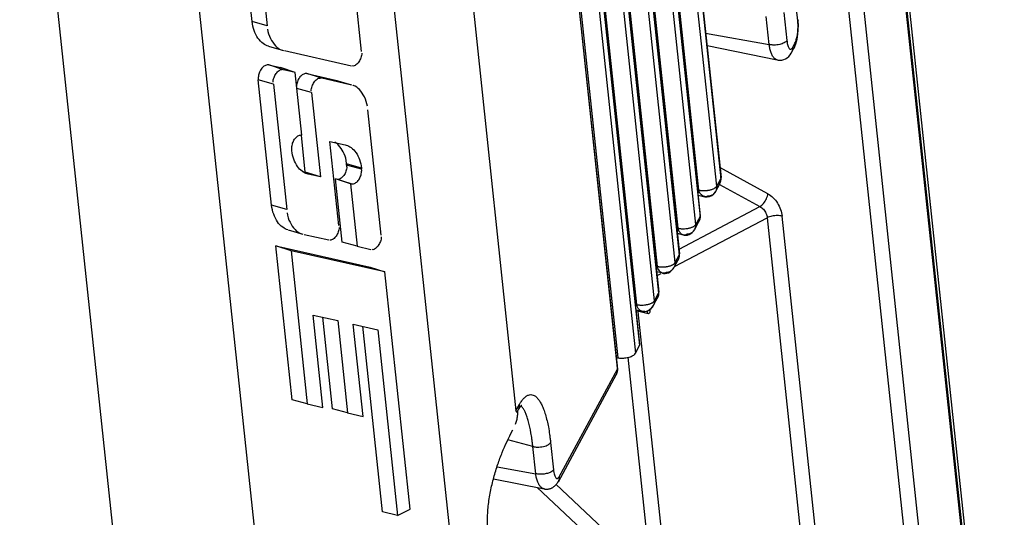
# Paper-space layout 'Layout1' of a CAD drawing. Header units: inches. Extents: x 29 to 351, y 58 to 234.
# Tile 22 of 104: x 109.11 to 112.72, y 66.22 to 68.05. Entities that reach past the tile are written whole.
import ezdxf

# ---------------------------------------------------------------- set-up
doc = ezdxf.new("R2010")
doc.units = ezdxf.units.IN
doc.header["$LTSCALE"] = 1.1
doc.header["$MEASUREMENT"] = 0
doc.layers.get('0').update_dxf_attribs({"linetype": 'CONTINUOUS'})
doc.layers.add('7_ALL_FEATURES', color=7, linetype='CONTINUOUS')

psp = doc.layouts.get("Layout1")

# ---------------------------------------------------------------- linework, layer by layer
at = {"color": 7, "linetype": 'Continuous'}
for p, q in [((111.2976, 78.1335), (112.6958, 64.9522)), ((111.3131, 77.956), (112.6881, 64.9928)), ((112.5403, 64.9392), (111.1696, 77.862)), ((110.241, 70.3768), (110.7134, 65.9232)), ((110.5538, 70.1617), (110.9303, 66.6122)), ((110.0371, 65.5673), (109.5647, 70.0208)), ((109.4871, 65.8526), (109.1106, 69.4022)), ((112.4757, 65.0247), (112.066, 68.8873)), ((111.8541, 67.4084), (111.6785, 67.5046)), ((111.6768, 67.4425), (111.8251, 67.3612)), ((111.5287, 67.2052), (111.8251, 67.3612)), ((111.5122, 67.1414), (111.8518, 67.3201)), ((111.8518, 67.3201), (112.0432, 65.515)), ((112.0981, 65.5208), (111.9067, 67.3259)), ((111.4483, 67.1078), (111.463, 67.1155)), ((111.4209, 66.9835), (111.4196, 66.9827)), ((111.4349, 66.9988), (111.4336, 66.9966)), ((111.4804, 66.0213), (111.3792, 66.9749)), ((111.3936, 66.9764), (111.3934, 66.9764)), ((111.3969, 66.9759), (111.3936, 66.9764)), ((111.4123, 66.9779), (111.412, 66.9759)), ((111.412, 66.9759), (111.4121, 66.9737)), ((111.4255, 66.0156), (111.3414, 66.8081)), ((110.9303, 66.6122), (110.9436, 66.6355)), ((111.0083, 66.3304), (111.4186, 65.9461)), ((111.4255, 66.0156), (111.0765, 66.3425))]:
    psp.add_line(p, q, dxfattribs=at)
for points, start_tangent, end_tangent in [([(111.8251, 67.3612), (111.8386, 67.3728), (111.8492, 67.39), (111.8541, 67.4084)], (0.877491, 0.479593), (0.028801, 0.999585)), ([(111.8541, 67.4084), (111.8731, 67.3941), (111.8893, 67.374), (111.9009, 67.3504), (111.9067, 67.3259)], (0.876903, -0.480668), (0.105485, -0.994421)), ([(111.8251, 67.3612), (111.8377, 67.3511), (111.8472, 67.3364), (111.8518, 67.3201)], (0.883669, -0.468111), (0.106072, -0.994358)), ([(111.9067, 67.3259), (111.8893, 67.3281), (111.8693, 67.3261), (111.8518, 67.3201)], (-0.962027, 0.272956), (-0.884928, -0.465728)), ([(111.3822, 66.9833), (111.3765, 66.9916), (111.3734, 67.0015)], (-0.692455, 0.721461), (-0.167595, 0.985856)), ([(111.3934, 66.9764), (111.3892, 66.978), (111.3822, 66.9833)], (-0.969497, 0.245102), (-0.692455, 0.721461)), ([(111.4273, 66.9887), (111.4256, 66.9871), (111.4229, 66.9849), (111.4209, 66.9835)], (-0.708093, -0.706119), (-0.83722, -0.546867)), ([(111.4227, 66.9798), (111.4219, 66.9822)], (-0.14743, 0.989073), (-0.467209, 0.884147)), ([(111.4336, 66.9966), (111.4329, 66.9956), (111.4307, 66.9925), (111.4283, 66.9897), (111.4273, 66.9887)], (-0.531038, -0.847348), (-0.708093, -0.706119)), ([(111.4389, 67.0156), (111.439, 67.0131), (111.439, 67.0123), (111.4388, 67.0106), (111.4386, 67.0089), (111.4365, 67.0021), (111.4349, 66.9988)], (0.10548, -0.994421), (-0.478607, -0.878029)), ([(111.4022, 66.9768), (111.3969, 66.9759)], (-0.924267, -0.381746), (-0.999683, 0.025163))]:
    psp.add_spline(points, degree=3, dxfattribs=dict(at, start_tangent=start_tangent, end_tangent=end_tangent))
at = {"layer": '7_ALL_FEATURES', "color": 7, "linetype": 'Continuous'}
for p, q in [((112.7214, 64.8213), (109.491, 95.2759)), ((111.2101, 71.9066), (111.6815, 67.463)), ((111.2111, 71.9111), (111.6825, 67.4676)), ((111.6012, 67.4215), (111.1298, 71.8651)), ((111.6667, 67.4357), (111.1953, 71.8793)), ((111.1342, 71.7666), (111.6055, 67.323)), ((111.1352, 71.7711), (111.6066, 67.3275)), ((111.5253, 67.2815), (111.0539, 71.7251)), ((111.5907, 67.2957), (111.1194, 71.7393)), ((111.0583, 71.6266), (111.5296, 67.183)), ((111.0593, 71.6311), (111.5306, 67.1875)), ((111.4493, 67.1415), (110.978, 71.5851)), ((111.5148, 67.1557), (111.0435, 71.5993)), ((111.4389, 67.0156), (110.9676, 71.4592)), ((110.9823, 71.4865), (111.4537, 67.0429)), ((110.9834, 71.491), (111.4547, 67.0475)), ((111.3734, 67.0015), (110.9021, 71.4451)), ((110.8844, 71.389), (111.3687, 66.823)), ((110.8988, 71.418), (111.3832, 66.8519)), ((111.3842, 66.8564), (110.9003, 71.4182)), ((110.8192, 71.3749), (111.3038, 66.8067)), ((110.8311, 71.2076), (111.3024, 66.764)), ((111.3034, 66.7685), (110.8321, 71.2121)), ((109.9628, 68.0404), (109.914, 68.5003)), ((109.9694, 68.4846), (110.0182, 68.0247)), ((110.3642, 67.9305), (110.3154, 68.3904)), ((111.964, 68.0422), (111.9481, 68.192)), ((111.9132, 68.0734), (111.9242, 67.9701)), ((110.0182, 68.0247), (109.9628, 68.0404)), ((111.8592, 67.9557), (111.8482, 68.059)), ((111.965, 68.0467), (111.964, 68.0422)), ((111.9654, 68.0418), (111.9649, 68.0467)), ((111.965, 68.0467), (111.965, 68.0467)), ((111.6262, 67.9973), (111.8592, 67.9556)), ((111.9444, 67.9438), (111.9536, 67.9605)), ((111.9494, 67.9408), (111.9569, 67.9585)), ((111.9569, 67.9585), (111.9615, 67.9757)), ((110.0232, 67.9498), (110.0777, 67.9337)), ((110.07, 67.9365), (110.0731, 67.9352)), ((110.082, 67.9332), (110.327, 67.878)), ((111.6311, 67.9523), (111.8887, 67.8992)), ((111.9403, 67.9242), (111.9402, 67.9241)), ((111.9494, 67.9408), (111.9494, 67.9408)), ((111.8887, 67.8992), (111.8887, 67.8992)), ((110.0781, 67.8631), (110.024, 67.8806)), ((110.024, 67.8806), (110.0671, 67.8709)), ((110.1207, 67.8535), (110.0671, 67.8709)), ((110.1207, 67.8535), (110.0781, 67.8631)), ((110.1452, 67.623), (110.1207, 67.8535)), ((110.2181, 67.8316), (110.1639, 67.849)), ((110.1639, 67.849), (110.2689, 67.8254)), ((110.0343, 67.3665), (109.9855, 67.8263)), ((110.0409, 67.8106), (109.9855, 67.8263)), ((110.0409, 67.8106), (110.0897, 67.3508)), ((110.323, 67.8079), (110.2181, 67.8316)), ((110.2689, 67.8254), (110.2731, 67.824)), ((110.2689, 67.8254), (110.2731, 67.8241)), ((110.2729, 67.8236), (110.3274, 67.8075)), ((110.2731, 67.824), (110.29, 67.8186)), ((110.1808, 67.779), (110.127, 67.7943)), ((110.1808, 67.779), (110.2136, 67.4699)), ((110.3351, 67.8046), (110.332, 67.8059)), ((110.4357, 67.2566), (110.3869, 67.7164)), ((110.1581, 67.4876), (110.1437, 67.6228)), ((110.281, 67.2914), (110.2482, 67.6004)), ((110.2482, 67.6004), (110.3042, 67.5878)), ((110.1088, 67.5658), (110.1084, 67.57)), ((110.3042, 67.5878), (110.3081, 67.5866)), ((110.3099, 67.507), (110.3074, 67.53)), ((110.148, 67.4899), (110.1581, 67.4876)), ((110.2136, 67.4699), (110.1581, 67.4876)), ((110.3641, 67.502), (110.3087, 67.5177)), ((110.3645, 67.4978), (110.3092, 67.5135)), ((110.3641, 67.502), (110.3645, 67.4978)), ((110.1687, 67.48), (110.1648, 67.4812)), ((110.2136, 67.4699), (110.1687, 67.48)), ((110.2932, 67.2303), (110.2685, 67.4627)), ((110.3241, 67.445), (110.2685, 67.4627)), ((110.3267, 67.4444), (110.2726, 67.4618)), ((111.6667, 67.4357), (111.6815, 67.463)), ((111.6815, 67.463), (111.6825, 67.4673)), ((111.6825, 67.4673), (111.6825, 67.4676)), ((110.3241, 67.445), (110.3485, 67.2153)), ((110.3267, 67.4444), (110.3241, 67.445)), ((111.5965, 67.4227), (111.6012, 67.4215)), ((111.6626, 67.416), (111.6621, 67.4152)), ((111.6775, 67.4437), (111.6626, 67.416)), ((111.5985, 67.4033), (111.6237, 67.3974)), ((111.6237, 67.3975), (111.6214, 67.3982)), ((111.6242, 67.3973), (111.6237, 67.3975)), ((110.0897, 67.3508), (110.0343, 67.3665)), ((111.5907, 67.2957), (111.6055, 67.323)), ((111.599, 67.3014), (111.6017, 67.3062)), ((111.6055, 67.323), (111.6066, 67.3263)), ((111.6066, 67.3263), (111.6065, 67.3276)), ((110.0947, 67.2759), (110.1492, 67.2597)), ((111.5205, 67.2827), (111.5253, 67.2815)), ((111.585, 67.2759), (111.5833, 67.2736)), ((111.5868, 67.2789), (111.585, 67.2759)), ((111.5868, 67.2789), (111.591, 67.2867)), ((111.591, 67.2867), (111.599, 67.3014)), ((110.1415, 67.2625), (110.1446, 67.2612)), ((110.1535, 67.2592), (110.2438, 67.2389)), ((111.5454, 67.2564), (111.5227, 67.2619)), ((111.5454, 67.2564), (111.5441, 67.2568)), ((110.1101, 66.6524), (110.0502, 67.2168)), ((110.1057, 67.199), (110.0502, 67.2168)), ((110.0502, 67.2168), (110.3964, 67.1388)), ((110.1057, 67.199), (110.1653, 66.6374)), ((110.45, 67.1214), (110.1057, 67.199)), ((110.3485, 67.2153), (110.2932, 67.2303)), ((110.3485, 67.2153), (110.3984, 67.204)), ((111.5108, 67.1389), (111.5257, 67.1662)), ((111.5148, 67.1557), (111.5296, 67.183)), ((111.5283, 67.172), (111.5294, 67.1761)), ((111.5296, 67.183), (111.5307, 67.1871)), ((111.5307, 67.1871), (111.5306, 67.1876)), ((110.3964, 67.1388), (110.45, 67.1214)), ((111.4446, 67.1426), (111.4493, 67.1415)), ((111.509, 67.1359), (111.5074, 67.1336)), ((111.5108, 67.1389), (111.509, 67.1359)), ((110.5423, 66.2513), (110.45, 67.1214)), ((111.4695, 67.1164), (111.4468, 67.1219)), ((111.4695, 67.1164), (111.4682, 67.1168)), ((111.4389, 67.0156), (111.4537, 67.0429)), ((111.4391, 67.0066), (111.4472, 67.0213)), ((111.4472, 67.0213), (111.4498, 67.0261)), ((111.4537, 67.0429), (111.4547, 67.0462)), ((111.4547, 67.0462), (111.4547, 67.0475)), ((111.3687, 67.0026), (111.3734, 67.0015)), ((111.3709, 66.9819), (111.3934, 66.9764)), ((111.4263, 66.9874), (111.4303, 66.9919)), ((111.4303, 66.9919), (111.4336, 66.9966)), ((111.4349, 66.9988), (111.4391, 67.0066)), ((110.2223, 66.6245), (110.1864, 66.9629)), ((110.1864, 66.9629), (110.2767, 66.9426)), ((110.2574, 66.6192), (110.2217, 66.955)), ((111.3711, 66.9798), (111.4155, 66.969)), ((111.4096, 66.977), (111.4157, 66.9794)), ((110.2767, 66.9426), (110.3126, 66.6042)), ((110.3696, 66.5913), (110.3337, 66.9297)), ((110.3337, 66.9297), (110.4241, 66.9094)), ((110.4412, 66.2417), (110.3691, 66.9218)), ((110.4241, 66.9094), (110.4964, 66.2272)), ((111.3687, 66.823), (111.3832, 66.8519)), ((111.3832, 66.8519), (111.3842, 66.8564)), ((111.2993, 66.8078), (111.3038, 66.8067)), ((111.0884, 66.3692), (111.3024, 66.764)), ((111.3024, 66.764), (111.3035, 66.7683)), ((111.3035, 66.7683), (111.3034, 66.7685)), ((111.2984, 66.7445), (111.0848, 66.3504)), ((111.2984, 66.7445), (111.2988, 66.7451)), ((110.1653, 66.6374), (110.1101, 66.6524)), ((110.1653, 66.6374), (110.2223, 66.6245)), ((110.3126, 66.6042), (110.2574, 66.6192)), ((110.9436, 66.6355), (110.9453, 66.6385)), ((110.9437, 66.6339), (110.9436, 66.6355)), ((110.9454, 66.6253), (110.9461, 66.6262)), ((110.9511, 66.6272), (110.9485, 66.6293)), ((110.9519, 66.6265), (110.9511, 66.6272)), ((110.9524, 66.626), (110.9519, 66.6265)), ((110.9524, 66.633), (110.9525, 66.633)), ((110.3126, 66.6042), (110.3696, 66.5913)), ((110.9369, 66.6115), (110.9377, 66.6127)), ((110.9373, 66.6121), (110.9396, 66.6161)), ((110.9377, 66.6127), (110.9375, 66.6124)), ((110.9376, 66.6107), (110.9377, 66.6127)), ((110.9116, 66.528), (110.919, 66.542)), ((110.9925, 66.4809), (110.9008, 66.5057)), ((111.0031, 66.3809), (110.9925, 66.4809)), ((111.0575, 66.4952), (111.0681, 66.3953)), ((110.8612, 66.4062), (111.0031, 66.3809)), ((110.8481, 66.3623), (111.0339, 66.3252)), ((110.4964, 66.2272), (110.4412, 66.2417)), ((110.4964, 66.2272), (110.5423, 66.2513))]:
    psp.add_line(p, q, dxfattribs=at)
for points in [[(111.9658, 68.01), (111.9661, 68.0265), (111.9654, 68.0418)], [(111.9615, 67.9757), (111.9643, 67.993), (111.9658, 68.01)], [(111.8887, 67.8992), (111.8926, 67.8986), (111.8989, 67.8982), (111.9055, 67.8988), (111.9123, 67.9004), (111.919, 67.9032), (111.9253, 67.9071), (111.9311, 67.912), (111.936, 67.9176), (111.9402, 67.9241)], [(111.9403, 67.9242), (111.9428, 67.9287), (111.9488, 67.9398), (111.9494, 67.9408)], [(111.6798, 67.4491), (111.6803, 67.4506), (111.6807, 67.452), (111.681, 67.4534), (111.6813, 67.4544)], [(111.6813, 67.4544), (111.6817, 67.4559), (111.682, 67.4574), (111.6823, 67.4589), (111.6825, 67.4604), (111.6826, 67.4621), (111.6825, 67.4641), (111.6823, 67.4661), (111.6822, 67.4674)], [(111.6242, 67.3973), (111.6316, 67.3965), (111.6401, 67.3977), (111.6489, 67.4015), (111.6565, 67.4077), (111.662, 67.415)], [(111.6775, 67.4437), (111.678, 67.4447), (111.6786, 67.4462), (111.6793, 67.4477), (111.6798, 67.4491)], [(111.6004, 67.3039), (111.6012, 67.3053), (111.6024, 67.3073)], [(111.6024, 67.3073), (111.6036, 67.3098), (111.6052, 67.314), (111.6055, 67.315), (111.6058, 67.3162), (111.6063, 67.3183)], [(111.6063, 67.3183), (111.6067, 67.3204), (111.6067, 67.3225), (111.6066, 67.3242), (111.6064, 67.326), (111.6063, 67.3273), (111.6063, 67.3273)], [(111.5655, 67.2585), (111.5716, 67.2619), (111.577, 67.2663), (111.5814, 67.2711), (111.585, 67.2759)], [(111.5441, 67.2569), (111.5477, 67.2562), (111.5531, 67.2559)], [(111.5531, 67.2559), (111.5592, 67.2565), (111.5655, 67.2585)], [(111.5245, 67.164), (111.5251, 67.165), (111.526, 67.1666), (111.5268, 67.1682)], [(111.5268, 67.1682), (111.5275, 67.1698), (111.5281, 67.1713), (111.5287, 67.1728), (111.5291, 67.1743), (111.5294, 67.1757), (111.5295, 67.1761)], [(111.5295, 67.1761), (111.5295, 67.1762), (111.5299, 67.1773), (111.5302, 67.1788)], [(111.5302, 67.1788), (111.5306, 67.1805), (111.5307, 67.1821), (111.5306, 67.1839), (111.5305, 67.1858), (111.5304, 67.1871)], [(111.4896, 67.1185), (111.4957, 67.1219), (111.5011, 67.1263), (111.5055, 67.131), (111.509, 67.1359)], [(111.4682, 67.1169), (111.4718, 67.1161), (111.4772, 67.1158)], [(111.4772, 67.1158), (111.4833, 67.1165), (111.4896, 67.1185)], [(111.4486, 67.0239), (111.4494, 67.0252), (111.4505, 67.0272)], [(111.4505, 67.0272), (111.4518, 67.0297), (111.4533, 67.034), (111.4536, 67.0349), (111.454, 67.0361), (111.4545, 67.0383)], [(111.4545, 67.0383), (111.4548, 67.0404), (111.4549, 67.0424), (111.4547, 67.0442), (111.4545, 67.046), (111.4544, 67.0472), (111.4544, 67.0472)], [(111.4157, 66.9794), (111.4214, 66.9831), (111.4263, 66.9874)], [(111.3934, 66.9765), (111.3981, 66.9759), (111.4036, 66.9759), (111.4096, 66.977)], [(111.3029, 66.7579), (111.3033, 66.7595), (111.3035, 66.7611), (111.3036, 66.7627), (111.3036, 66.7647), (111.3034, 66.7667), (111.3032, 66.7684)], [(111.2987, 66.7451), (111.2992, 66.7461), (111.2999, 66.7477), (111.3006, 66.7493), (111.3012, 66.751), (111.3016, 66.7525), (111.302, 66.7539), (111.3023, 66.7553), (111.3023, 66.7555)], [(110.9395, 66.616), (110.9399, 66.6167), (110.9407, 66.6181), (110.9416, 66.6194), (110.9424, 66.6207), (110.9432, 66.622), (110.9439, 66.6232)], [(110.9439, 66.6232), (110.9447, 66.6242), (110.9454, 66.6253)], [(110.9461, 66.6262), (110.9468, 66.6271), (110.9474, 66.6279), (110.948, 66.6286), (110.9486, 66.6293)], [(110.9486, 66.6293), (110.9492, 66.6299), (110.9497, 66.6305), (110.9502, 66.631), (110.9506, 66.6315), (110.9511, 66.6319), (110.9514, 66.6322), (110.9517, 66.6325), (110.952, 66.6327), (110.9522, 66.6328), (110.9524, 66.6329), (110.9524, 66.633)], [(111.0339, 66.3252), (111.035, 66.325), (111.0361, 66.3248), (111.0372, 66.3247), (111.0387, 66.3245), (111.0401, 66.3244), (111.0416, 66.3243), (111.0431, 66.3243), (111.0446, 66.3243), (111.0461, 66.3244), (111.0476, 66.3245), (111.0492, 66.3247), (111.0507, 66.325), (111.0523, 66.3253), (111.0539, 66.3257), (111.0556, 66.3262), (111.0572, 66.3267), (111.0588, 66.3273), (111.0604, 66.328), (111.0621, 66.3288), (111.0637, 66.3296), (111.0653, 66.3305), (111.0669, 66.3315), (111.0685, 66.3325), (111.07, 66.3337), (111.0715, 66.3349), (111.073, 66.3361), (111.0744, 66.3374), (111.0757, 66.3387), (111.077, 66.3401), (111.0782, 66.3415), (111.0794, 66.343), (111.0805, 66.3445), (111.0816, 66.346), (111.0826, 66.3476), (111.0836, 66.3493), (111.0846, 66.351), (111.0847, 66.3513)]]:
    psp.add_lwpolyline(points, dxfattribs=at)
for points, start_tangent, end_tangent in [([(110.023, 67.9493), (110.0039, 67.9592), (109.9845, 67.979), (109.9707, 68.0066), (109.9628, 68.0404)], (-0.953114, 0.302612), (-0.105481, 0.994421)), ([(111.965, 68.0267), (111.964, 68.0422)], (-0.019178, 0.999816), (-0.123547, 0.992339)), ([(110.0195, 68.012), (110.0305, 67.9774), (110.0488, 67.9511), (110.0698, 67.9361)], (0.105481, -0.994421), (0.946735, -0.322014)), ([(111.9536, 67.9605), (111.9586, 67.9735), (111.9624, 67.9904), (111.9645, 68.0088), (111.965, 68.0267)], (0.460155, 0.887839), (-0.019178, 0.999816)), ([(111.9242, 67.9701), (111.9205, 67.9658), (111.9146, 67.9619), (111.9068, 67.9585), (111.8976, 67.9559), (111.8876, 67.9542), (111.8774, 67.9536), (111.8724, 67.9538), (111.8677, 67.9541), (111.8632, 67.9548), (111.8592, 67.9557)], (-0.488791, -0.872401), (-0.96525, 0.261328)), ([(111.8887, 67.8992), (111.886, 67.9), (111.8786, 67.9048), (111.8719, 67.9133), (111.8662, 67.9252), (111.8618, 67.9395), (111.8603, 67.9475), (111.8597, 67.9516), (111.8592, 67.9557)], (-0.979707, 0.200434), (-0.105576, 0.994411)), ([(111.9242, 67.9701), (111.9245, 67.9673), (111.9248, 67.9647), (111.9256, 67.9599), (111.9275, 67.9517), (111.9298, 67.9454), (111.9325, 67.941), (111.9353, 67.9386), (111.9368, 67.9381), (111.9383, 67.9381), (111.9412, 67.9398), (111.9427, 67.9414), (111.9441, 67.9434), (111.9444, 67.9438)], (0.095303, -0.995448), (0.484558, 0.874759)), ([(111.9533, 67.9599), (111.9535, 67.9563), (111.9532, 67.9528), (111.952, 67.9468)], (0.108312, -0.994117), (-0.298259, -0.954485)), ([(110.3649, 67.924), (110.3619, 67.907), (110.3543, 67.8918), (110.3435, 67.8811), (110.3316, 67.8769)], (0.10548, -0.994421), (-0.975523, 0.219899)), ([(111.9441, 67.9434), (111.9441, 67.9361), (111.9426, 67.9294), (111.9403, 67.9242)], (0.099296, -0.995058), (-0.492832, -0.870125)), ([(111.952, 67.9468), (111.9517, 67.9461), (111.9494, 67.9408)], (-0.298259, -0.954485), (-0.488569, -0.872525)), ([(110.024, 67.8806), (110.0125, 67.8789), (110.0013, 67.8714), (109.9922, 67.8585), (109.9868, 67.8426), (109.9855, 67.8263)], (-0.975526, 0.219886), (0.10548, -0.994421)), ([(110.0402, 67.8172), (110.0432, 67.8341), (110.0508, 67.8493), (110.0616, 67.86), (110.0735, 67.8642)], (-0.10548, 0.994421), (0.975526, -0.219886)), ([(110.1524, 67.8474), (110.1412, 67.8398), (110.1321, 67.827)], (-0.921751, -0.387782), (-0.444513, -0.895773)), ([(110.1639, 67.849), (110.1524, 67.8474)], (-0.975523, 0.219899), (-0.921751, -0.387782)), ([(110.1321, 67.827), (110.1267, 67.8111), (110.1254, 67.8028)], (-0.444513, -0.895773), (-0.083496, -0.996508)), ([(110.1801, 67.7856), (110.1832, 67.8025), (110.1907, 67.8178), (110.2015, 67.8285), (110.2134, 67.8326)], (-0.10548, 0.994421), (0.975523, -0.219899)), ([(110.3856, 67.7291), (110.3746, 67.7637), (110.3562, 67.79), (110.3352, 67.805)], (-0.105481, 0.994421), (-0.946714, 0.322075)), ([(110.1084, 67.57), (110.1095, 67.5855), (110.1146, 67.6011), (110.1233, 67.6138), (110.1342, 67.6216), (110.1451, 67.6236)], (-0.105496, 0.99442), (0.985395, -0.170283)), ([(110.2803, 67.5861), (110.2658, 67.5978)], (-0.683978, 0.729503), (-0.883091, 0.469201)), ([(110.129, 67.5087), (110.1161, 67.5344), (110.1088, 67.5658)], (-0.577266, 0.816556), (-0.10548, 0.994421)), ([(110.3074, 67.53), (110.2973, 67.5618), (110.2803, 67.5861)], (-0.10548, 0.994421), (-0.683978, 0.729503)), ([(110.3081, 67.5867), (110.3258, 67.5774), (110.3439, 67.5591), (110.3568, 67.5334), (110.3641, 67.502)], (0.952752, -0.30375), (0.10548, -0.994421)), ([(110.147, 67.4904), (110.129, 67.5087)], (-0.806424, 0.591338), (-0.577266, 0.816556)), ([(110.1648, 67.4811), (110.147, 67.4904)], (-0.952752, 0.303748), (-0.806424, 0.591338)), ([(110.3099, 67.507), (110.3069, 67.4904), (110.2994, 67.4754), (110.2889, 67.4649), (110.2772, 67.4608)], (0.10548, -0.994421), (-0.975523, 0.219897)), ([(110.3267, 67.4444), (110.338, 67.446), (110.349, 67.4534), (110.358, 67.4661), (110.3633, 67.4817), (110.3645, 67.4978)], (0.975523, -0.219897), (-0.10548, 0.994421)), ([(111.6775, 67.4437), (111.6798, 67.4491), (111.6808, 67.4527), (111.6815, 67.4564), (111.6817, 67.4599), (111.6817, 67.4617), (111.6816, 67.4633)], (0.459365, 0.888247), (-0.091337, 0.99582)), ([(111.6012, 67.4215), (111.6031, 67.4211), (111.6052, 67.4207), (111.6074, 67.4204), (111.6096, 67.4201), (111.6144, 67.4198), (111.6194, 67.4197), (111.6296, 67.4202), (111.6314, 67.4204)], (0.970268, -0.242035), (0.993214, 0.116304)), ([(111.6126, 67.403), (111.611, 67.4043), (111.6064, 67.4092), (111.6029, 67.415), (111.6018, 67.4182), (111.6012, 67.4215)], (-0.793004, 0.609216), (-0.10548, 0.994421)), ([(111.6314, 67.4204), (111.6347, 67.4208), (111.6397, 67.4217), (111.6445, 67.4229), (111.649, 67.4243), (111.6532, 67.4259), (111.6569, 67.4276), (111.6601, 67.4294)], (0.993214, 0.116304), (0.844157, 0.536095)), ([(111.662, 67.4152), (111.6619, 67.4149), (111.6599, 67.4118), (111.6576, 67.409), (111.655, 67.4065), (111.6521, 67.4044), (111.646, 67.4012), (111.6428, 67.4002), (111.6396, 67.3996), (111.638, 67.3995), (111.6364, 67.3994), (111.6348, 67.3995), (111.6333, 67.3997)], (-0.493502, -0.869745), (-0.986764, 0.16216)), ([(111.6601, 67.4294), (111.663, 67.4315), (111.6641, 67.4325), (111.6652, 67.4336), (111.6656, 67.4341), (111.666, 67.4347), (111.6667, 67.4357)], (0.844157, 0.536095), (0.479863, 0.877344)), ([(111.6667, 67.4357), (111.6668, 67.4331), (111.6668, 67.4322), (111.6667, 67.4305), (111.6665, 67.4287), (111.6649, 67.4216), (111.6636, 67.4181), (111.6625, 67.416)], (0.097296, -0.995255), (-0.469056, -0.883168)), ([(111.6214, 67.3982), (111.6163, 67.4006), (111.6126, 67.403)], (-0.940887, 0.33872), (-0.793004, 0.609216)), ([(111.6333, 67.3997), (111.6328, 67.399), (111.6322, 67.3984), (111.6315, 67.3979), (111.6307, 67.3975), (111.6288, 67.397), (111.6266, 67.397), (111.6242, 67.3973)], (-0.476669, -0.879083), (-0.976139, 0.217147)), ([(110.0945, 67.2753), (110.0754, 67.2853), (110.056, 67.305), (110.0422, 67.3327), (110.0343, 67.3665)], (-0.953115, 0.302609), (-0.105491, 0.99442)), ([(110.091, 67.338), (110.102, 67.3034), (110.1203, 67.2771), (110.1414, 67.2621)], (0.105491, -0.99442), (0.946767, -0.321919)), ([(111.6016, 67.3062), (111.6033, 67.3096), (111.6042, 67.312)], (0.479404, 0.877594), (0.326432, 0.945221)), ([(111.6042, 67.312), (111.6054, 67.3165), (111.6057, 67.3234)], (0.326432, 0.945221), (-0.10548, 0.994421)), ([(110.2817, 67.2849), (110.2787, 67.2679), (110.2711, 67.2527), (110.2603, 67.242), (110.2484, 67.2379)], (0.10548, -0.994421), (-0.975514, 0.219938)), ([(111.5253, 67.2815), (111.5272, 67.2811), (111.5282, 67.2809), (111.5293, 67.2807), (111.5315, 67.2804), (111.5337, 67.2801), (111.5385, 67.2797), (111.5434, 67.2796), (111.5537, 67.2802), (111.5554, 67.2804)], (0.970267, -0.242035), (0.993214, 0.116304)), ([(111.5294, 67.2699), (111.527, 67.2748), (111.5253, 67.2815)], (-0.492873, 0.870101), (-0.144497, 0.989505)), ([(111.5369, 67.2608), (111.5345, 67.263), (111.5302, 67.2685), (111.5294, 67.2699)], (-0.775963, 0.630779), (-0.492873, 0.870101)), ([(111.5554, 67.2804), (111.5588, 67.2808), (111.5638, 67.2817), (111.5686, 67.2829), (111.5731, 67.2843), (111.5772, 67.2858), (111.581, 67.2876), (111.5841, 67.2894)], (0.993214, 0.116304), (0.844157, 0.536097)), ([(111.5833, 67.2736), (111.5826, 67.2726), (111.5801, 67.2698), (111.5775, 67.2672), (111.5747, 67.2649), (111.5689, 67.2614), (111.5659, 67.2602), (111.563, 67.2595), (111.5616, 67.2594), (111.5601, 67.2593), (111.5594, 67.2594), (111.5588, 67.2594), (111.5574, 67.2597)], (-0.600413, -0.79969), (-0.972075, 0.234669)), ([(111.5841, 67.2894), (111.5871, 67.2915), (111.5882, 67.2925), (111.5892, 67.2936), (111.5897, 67.2941), (111.5901, 67.2946), (111.5907, 67.2957)], (0.844157, 0.536097), (0.479861, 0.877345)), ([(111.5907, 67.2957), (111.5909, 67.2932), (111.5908, 67.2923), (111.5907, 67.2906), (111.5904, 67.2889), (111.5883, 67.2821), (111.5868, 67.2789)], (0.10548, -0.994421), (-0.478539, -0.878066)), ([(110.4364, 67.25), (110.4333, 67.233), (110.4257, 67.2178), (110.415, 67.2071), (110.4031, 67.203)], (0.10548, -0.994421), (-0.975523, 0.219899)), ([(111.5441, 67.2569), (111.5395, 67.2589), (111.5369, 67.2607), (111.5369, 67.2608)], (-0.959583, 0.281427), (-0.775963, 0.630779)), ([(111.5574, 67.2597), (111.5562, 67.2583), (111.5554, 67.2577), (111.5546, 67.2573), (111.5525, 67.2565), (111.5502, 67.2562), (111.5454, 67.2566)], (-0.513116, -0.858319), (-0.977218, 0.212237)), ([(111.5257, 67.1662), (111.5274, 67.1695), (111.5283, 67.172)], (0.478882, 0.877879), (0.325861, 0.945418)), ([(111.5294, 67.1761), (111.5295, 67.1765), (111.5299, 67.1799), (111.5298, 67.1834)], (0.193984, 0.981005), (-0.10548, 0.994421)), ([(111.4493, 67.1415), (111.4513, 67.141), (111.4523, 67.1408), (111.4534, 67.1407), (111.4555, 67.1403), (111.4578, 67.1401), (111.4625, 67.1397), (111.4675, 67.1396), (111.4778, 67.1401), (111.4795, 67.1403)], (0.970267, -0.242035), (0.993214, 0.116304)), ([(111.4534, 67.1298), (111.4511, 67.1348), (111.4493, 67.1415)], (-0.492871, 0.870102), (-0.144496, 0.989505)), ([(111.4609, 67.1207), (111.4585, 67.123), (111.4543, 67.1284), (111.4534, 67.1298)], (-0.775962, 0.63078), (-0.492871, 0.870102)), ([(111.4795, 67.1403), (111.4829, 67.1408), (111.4879, 67.1417), (111.4927, 67.1428), (111.4972, 67.1442), (111.5013, 67.1458), (111.5051, 67.1476), (111.5082, 67.1493)], (0.993214, 0.116304), (0.844156, 0.536097)), ([(111.5074, 67.1336), (111.5066, 67.1326), (111.5042, 67.1297), (111.5016, 67.1272), (111.4988, 67.1249), (111.493, 67.1213), (111.49, 67.1202), (111.4871, 67.1195), (111.4856, 67.1193), (111.4842, 67.1193), (111.4835, 67.1193), (111.4828, 67.1194), (111.4815, 67.1197)], (-0.600413, -0.79969), (-0.972075, 0.234669)), ([(111.5082, 67.1493), (111.5111, 67.1515), (111.5123, 67.1525), (111.5133, 67.1535), (111.5137, 67.1541), (111.5141, 67.1546), (111.5148, 67.1557)], (0.844156, 0.536097), (0.479859, 0.877345)), ([(111.5148, 67.1557), (111.5149, 67.1532), (111.5149, 67.1523), (111.5148, 67.1506), (111.5145, 67.1489), (111.5124, 67.1421), (111.5108, 67.1389)], (0.10548, -0.994421), (-0.47878, -0.877935)), ([(111.4682, 67.1169), (111.4636, 67.1189), (111.461, 67.1207), (111.4609, 67.1207)], (-0.959582, 0.281429), (-0.775962, 0.63078)), ([(111.4815, 67.1197), (111.4803, 67.1183), (111.4795, 67.1177), (111.4786, 67.1172), (111.4766, 67.1165), (111.4743, 67.1162), (111.4695, 67.1165)], (-0.513128, -0.858312), (-0.977218, 0.212236)), ([(111.4498, 67.0261), (111.4514, 67.0295), (111.4524, 67.0319)], (0.479395, 0.877599), (0.326433, 0.94522)), ([(111.4524, 67.0319), (111.4536, 67.0364), (111.4539, 67.0433)], (0.326433, 0.94522), (-0.10548, 0.994421)), ([(111.3734, 67.0015), (111.3754, 67.001), (111.3764, 67.0008), (111.3774, 67.0006), (111.3796, 67.0003), (111.3819, 67), (111.3866, 66.9997), (111.3916, 66.9996), (111.4018, 67.0001), (111.4036, 67.0003)], (0.970267, -0.242036), (0.993214, 0.116303)), ([(111.4036, 67.0003), (111.407, 67.0008), (111.412, 67.0017), (111.4167, 67.0028), (111.4212, 67.0042), (111.4254, 67.0058), (111.4291, 67.0075), (111.4323, 67.0093)], (0.993214, 0.116303), (0.844156, 0.536097)), ([(111.4323, 67.0093), (111.4352, 67.0114), (111.4364, 67.0125), (111.4374, 67.0135), (111.4378, 67.014), (111.4382, 67.0146), (111.4389, 67.0156)], (0.844156, 0.536097), (0.479859, 0.877346)), ([(111.4121, 66.9737), (111.4138, 66.97)], (0.14743, -0.989073), (0.738735, -0.673996)), ([(111.4138, 66.97), (111.4156, 66.9691)], (0.738735, -0.673996), (0.967852, -0.251519)), ([(111.4156, 66.9691), (111.4168, 66.969), (111.42, 66.9708), (111.4223, 66.9749), (111.4227, 66.9798)], (0.967852, -0.251519), (-0.14743, 0.989073)), ([(111.3038, 66.8067), (111.3173, 66.805), (111.3339, 66.8062), (111.3501, 66.8103), (111.3624, 66.8164), (111.3687, 66.823)], (0.969115, -0.24661), (0.446639, 0.894714)), ([(111.3022, 66.7556), (111.3025, 66.7572), (111.3028, 66.7608), (111.3027, 66.7626), (111.3026, 66.7644)], (0.173843, 0.984773), (-0.095264, 0.995452)), ([(111.2987, 66.7452), (111.3008, 66.75), (111.3018, 66.7536), (111.3022, 66.7556)], (0.451826, 0.892106), (0.173843, 0.984773)), ([(110.9453, 66.6385), (110.9476, 66.6421), (110.9516, 66.648), (110.9597, 66.658), (110.968, 66.6652), (110.9722, 66.6678), (110.9765, 66.6696), (110.985, 66.6711), (110.9935, 66.6696), (111.0019, 66.6651), (111.0101, 66.6575), (111.0178, 66.6469), (111.0251, 66.6335), (111.032, 66.6173), (111.0383, 66.5983), (111.0493, 66.5524), (111.0538, 66.5253), (111.0558, 66.5106), (111.0575, 66.4952)], (0.517176, 0.855879), (0.097923, -0.995194)), ([(110.9396, 66.6162), (110.9422, 66.6221), (110.9423, 66.6226)], (0.48663, 0.873608), (0.285683, 0.958324)), ([(110.9423, 66.6226), (110.9436, 66.6289), (110.9437, 66.6339)], (0.285683, 0.958324), (-0.046195, 0.998932)), ([(110.9607, 66.6147), (110.9559, 66.622), (110.9524, 66.626)], (-0.499114, 0.866537), (-0.707839, 0.706374)), ([(110.9293, 66.5632), (110.9337, 66.5776), (110.9365, 66.5942)], (0.383405, 0.92358), (0.110304, 0.993898)), ([(110.9303, 66.6122), (110.9307, 66.6101), (110.9313, 66.6089), (110.932, 66.6084), (110.9326, 66.6082), (110.9333, 66.6083), (110.934, 66.6086), (110.9347, 66.6091), (110.9354, 66.6097), (110.9361, 66.6105), (110.9369, 66.6115)], (0.10548, -0.994421), (0.574517, 0.818493)), ([(110.9365, 66.5942), (110.9376, 66.6107)], (0.110304, 0.993898), (0.029191, 0.999574)), ([(110.9925, 66.4809), (110.9909, 66.4945), (110.9892, 66.5074), (110.9855, 66.5314), (110.9769, 66.5717), (110.9721, 66.5881), (110.9669, 66.602), (110.9615, 66.6133), (110.9607, 66.6147)], (-0.108007, 0.99415), (-0.499114, 0.866537)), ([(110.8284, 66.1587), (110.826, 66.2095), (110.8291, 66.2624), (110.8372, 66.3158), (110.8493, 66.3674), (110.8641, 66.4157), (110.8803, 66.4593), (110.8965, 66.497), (110.9116, 66.528)], (-0.105466, 0.994423), (0.458163, 0.888868)), ([(110.9925, 66.4809), (110.9964, 66.48), (111.0005, 66.4793), (111.0097, 66.4788), (111.0202, 66.4793), (111.0309, 66.481), (111.0407, 66.4838), (111.0486, 66.4874), (111.0541, 66.4912), (111.0575, 66.4952)], (0.965216, -0.261455), (0.485579, 0.874193)), ([(111.0681, 66.3953), (111.0617, 66.3888), (111.0495, 66.3833), (111.034, 66.3798), (111.0176, 66.3789), (111.0031, 66.3809)], (-0.460636, -0.887589), (-0.974544, 0.224198)), ([(111.0339, 66.3253), (111.0302, 66.3264), (111.0226, 66.3313), (111.0159, 66.3394), (111.0102, 66.3506), (111.0058, 66.3644), (111.0042, 66.3724), (111.0036, 66.3766), (111.0031, 66.3809)], (-0.980851, 0.194762), (-0.105463, 0.994423)), ([(111.0681, 66.3953), (111.0684, 66.3925), (111.0687, 66.3899), (111.0695, 66.385), (111.0715, 66.3767), (111.0739, 66.3704), (111.0766, 66.3661), (111.0795, 66.3638), (111.081, 66.3634), (111.082, 66.3634)], (0.095191, -0.995459), (0.989325, 0.145723)), ([(111.082, 66.3634), (111.0825, 66.3635), (111.0855, 66.3653), (111.0869, 66.367), (111.0884, 66.3692)], (0.989325, 0.145723), (0.522452, 0.852669)), ([(111.0884, 66.3692), (111.0878, 66.3588), (111.0851, 66.3511)], (0.105655, -0.994403), (-0.453977, -0.891014))]:
    psp.add_spline(points, degree=3, dxfattribs=dict(at, start_tangent=start_tangent, end_tangent=end_tangent))

doc.saveas('drawing.dxf')
